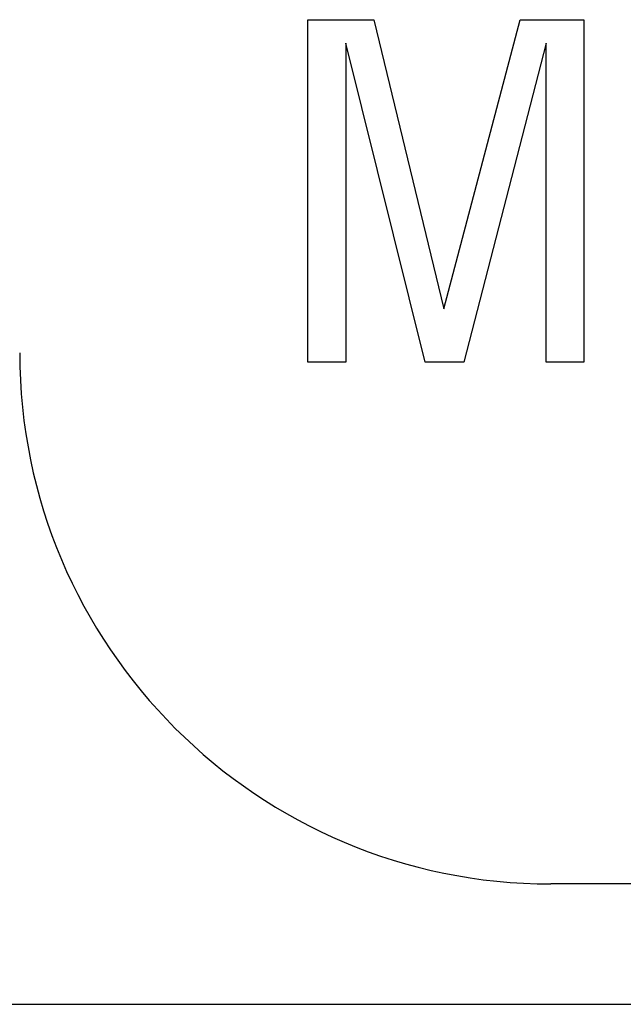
# Model space of a CAD drawing. Extents: x 9.3 to 31.1, y 5.1 to 19.6.
# Tile 54 of 132: x 16.4883 to 16.5644, y 16.0017 to 16.1258. Entities that reach past the tile are written whole.
import ezdxf

# ---------------------------------------------------------------- set-up
doc = ezdxf.new("R2010")
doc.units = 0
doc.layers.get('0').update_dxf_attribs({"linetype": 'CONTINUOUS'})

msp = doc.modelspace()

# ---------------------------------------------------------------- linework, layer by layer
at = {"color": 7, "linetype": 'CONTINUOUS'}
for p, q in [((16.52462, 16.08268), (16.52462, 16.12583)), ((16.52462, 16.12583), (16.53295, 16.12583)), ((16.53295, 16.12583), (16.54175, 16.08939)), ((16.54175, 16.08939), (16.55138, 16.12583)), ((16.55138, 16.12583), (16.55939, 16.12583)), ((16.55939, 16.12583), (16.55939, 16.08268)), ((16.5294, 16.12286), (16.5294, 16.08268)), ((16.53942, 16.08268), (16.5294, 16.12286)), ((16.55467, 16.12286), (16.54427, 16.08268)), ((16.55467, 16.08268), (16.55467, 16.12286)), ((16.5294, 16.08268), (16.52462, 16.08268)), ((16.54427, 16.08268), (16.53942, 16.08268)), ((16.55939, 16.08268), (16.55467, 16.08268)), ((17.38203, 16.01691), (16.55526, 16.01691)), ((15.08934, 16.00174), (17.45155, 16.00174))]:
    msp.add_line(p, q, dxfattribs=at)
msp.add_arc((16.55526, 16.08384), 0.06693, 180, 270, dxfattribs=at)

doc.saveas('drawing.dxf')
